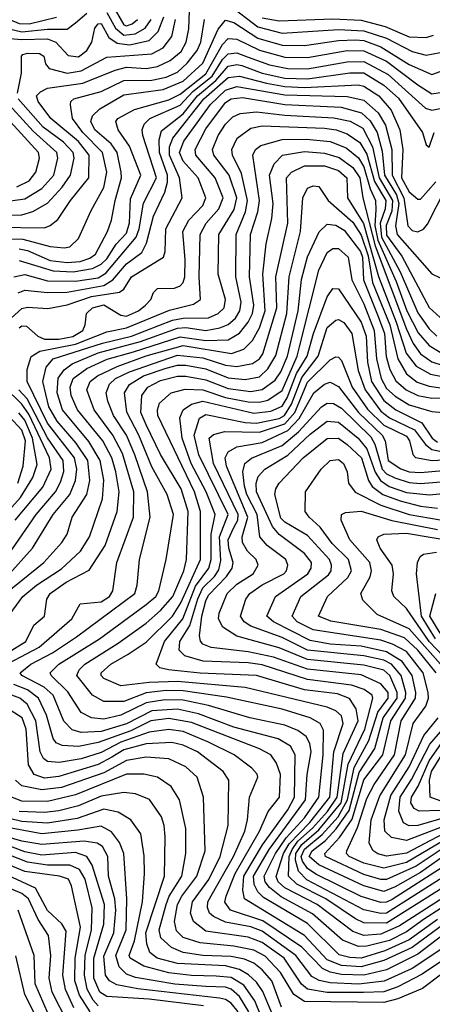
# Model space of a CAD drawing. Extents: x 501367 to 657802, y 482273 to 547541.
# Tile 147 of 256: x 547927 to 549387, y 534492 to 537975. Entities that reach past the tile are written whole.
import ezdxf

# ---------------------------------------------------------------- set-up
doc = ezdxf.new("R2010")
doc.units = 0

msp = doc.modelspace()

# ---------------------------------------------------------------- linework, layer by layer
at = {"layer": '0CON20XD'}
for points in [[(547845, 537240.3), (548015, 537238.8), (548035, 537246.1), (548061.9, 537268.2), (548106.5, 537335), (548171.5, 537415), (548173.3, 537495), (548135, 537543.4), (548037.3, 537625), (547992.2, 537685), (547987.1, 537705), (548000.4, 537719.6), (548025, 537731.8), (548150.5, 537749.5), (548264.5, 537795.5), (548305, 537806.6), (548375, 537802.3), (548415, 537809.4), (548459.8, 537830.2), (548498, 537862), (548515.7, 537895), (548525, 537942), (548532.5, 538135)], [(547855, 537950.3), (547935, 537931.5), (548025, 537941.2), (548095, 537940.7), (548125, 537963.4), (548165, 537997.6)], [(548235, 537999.8), (548266, 537945), (548295, 537920.3), (548335.5, 537924.5), (548370.9, 537945), (548391.6, 537975)], [(548251.7, 538031.7), (548295, 537956.1), (548305, 537952.6), (548325, 537959.6), (548344.3, 537975)], [(548665, 538029.1), (548769.7, 537949.7), (548855, 537927.2), (549055, 537939.7), (549144.7, 537935.3), (549225, 537909.1), (549315, 537862.1), (549365, 537849.1), (549415, 537858)], [(547855, 537990.3), (547925, 537960.9), (547960.2, 537959.8), (548056.8, 537983.2)], [(547855, 537200.4), (547938.6, 537198.6), (548035, 537172.6), (548085, 537167.5), (548105, 537171.3), (548135, 537201.1), (548179.4, 537299.4), (548225, 537381.5), (548234.9, 537435), (548219.5, 537505), (548150.7, 537575), (548114.1, 537625), (548106.7, 537673.3), (548108.2, 537685), (548118.9, 537695), (548215, 537720.7), (548295, 537759.3), (548395, 537760.3), (548445, 537771.5), (548485, 537789.2), (548519.7, 537820.3), (548554.9, 537865), (548567.3, 537895), (548581.2, 537975)], [(547865, 537910.9), (547935, 537904.6), (548025, 537907.3), (548055.2, 537895), (548098.3, 537848.3), (548135, 537842.9), (548164.8, 537865), (548181.7, 537895), (548192.5, 537945), (548205, 537959.6), (548215, 537960.7), (548242.1, 537912.1), (548272.1, 537892.1), (548315, 537886), (548385, 537901.4), (548417.4, 537932.6), (548436.9, 537985)], [(547918.8, 537715), (547933.9, 537785), (547933.8, 537845), (547938.6, 537851.4), (547955, 537856.7), (547996.7, 537855), (548012.5, 537845), (548017.9, 537817.9), (548031.4, 537801.4), (548095, 537784.9), (548145, 537793.1), (548235, 537842.4), (548395, 537853.4), (548435.1, 537874.9), (548465.3, 537914.7), (548478.8, 537975)], [(547925, 537163.6), (547955, 537157.8), (548035, 537122.8), (548095, 537115.2), (548140.7, 537119.3), (548175, 537131.1), (548194.8, 537145), (548237.2, 537225), (548252.4, 537265), (548264.6, 537335), (548287.3, 537415), (548286.5, 537435), (548271.4, 537505), (548250.5, 537535), (548192.7, 537585), (548179, 537615), (548184.1, 537635), (548210.3, 537659.7), (548295, 537709.1), (548435, 537727.6), (548505, 537757.5), (548575, 537820.8), (548628.7, 537941.3), (548655, 537972.8), (548685, 537964.6), (548769.4, 537909.4), (548855, 537884.9), (548935, 537882.7), (549055, 537901), (549115, 537903.3), (549145, 537900.9), (549205, 537879.1), (549305, 537816.4), (549385, 537780.3), (549415, 537791.8)], [(548785, 537980.9), (548845, 537970.1), (549035, 537977.9), (549135, 537973), (549220.4, 537950.4), (549305, 537913.5), (549365, 537911.2), (549390.6, 537919.4)], [(547925, 537122.6), (548045, 537086.1), (548116.8, 537083.2), (548185, 537094.9), (548215, 537109.6), (548235, 537128.5), (548268.8, 537181.2), (548305, 537220), (548315.5, 537255.5), (548319, 537341), (548356, 537425), (548315, 537527.8), (548275.8, 537585), (548266.8, 537615), (548274.6, 537625), (548332.7, 537657.3), (548455, 537691.4), (548495, 537711), (548585, 537783.3), (548645, 537887), (548665, 537907.5), (548695, 537905.1), (548775, 537866.3), (548865, 537842.4), (548945, 537840.3), (549085, 537865.5), (549145, 537864.5), (549225, 537827.7), (549335, 537744.3), (549385, 537712.2), (549415, 537716.7)], [(547906.1, 537065), (547945, 537073.4), (548025, 537051.4), (548125, 537049.6), (548205, 537061.7), (548232.1, 537077.9), (548339.4, 537205), (548349.9, 537235), (548365, 537326.1), (548411.6, 537415), (548363.2, 537565), (548360.7, 537585), (548367, 537605), (548387.4, 537625), (548495, 537672), (548540, 537720), (548607.4, 537775), (548645, 537834), (548665, 537854.2), (548695, 537857.3), (548735, 537842.5), (548811.3, 537815), (548875, 537801.8), (548945, 537800.3), (549085, 537825.9), (549145, 537826.3), (549230.3, 537780.3), (549362, 537662), (549385, 537654.1), (549415, 537659.9)], [(547922, 537008), (547945, 537018.1), (548025, 537009.2), (548095, 537010.8), (548225, 537034.8), (548256.1, 537053.9), (548305, 537110.6), (548358.7, 537151.3), (548376.1, 537183.9), (548400.9, 537279.1), (548440.5, 537365), (548449.7, 537400.3), (548449.6, 537425), (548421.2, 537505), (548420.6, 537549.4), (548429.2, 537580.9), (548505, 537641.8), (548556.2, 537705), (548621, 537759), (548665, 537810.4), (548695, 537816.3), (548712.3, 537812.3), (548784.7, 537785), (548865, 537767.5), (548945, 537765.4), (549095, 537787.1), (549145, 537786.1), (549215, 537743.1), (549266.6, 537696.6), (549352.2, 537575), (549365, 537532.5), (549375, 537523.3), (549393.6, 537575)], [(547885, 536908.3), (547935, 536952.7), (547955, 536958), (548026.4, 536953.6), (548095, 536966.4), (548181.3, 536995), (548279.7, 537010.3), (548295, 537021.5), (548322.6, 537065), (548435.4, 537134.6), (548441.9, 537155), (548443.6, 537235), (548502, 537345), (548492.2, 537415), (548456.6, 537495), (548457.4, 537525), (548468.4, 537555), (548578.8, 537695), (548665, 537769.7), (548705, 537775.3), (548799.9, 537749.9), (548865, 537738.3), (548935, 537734.5), (549124.3, 537744.3), (549145, 537738.9), (549197.8, 537705), (549241.5, 537655), (549272.3, 537585), (549282.4, 537515), (549277.5, 537415), (549305, 537365.2), (549335, 537339.6), (549345, 537340.2), (549398.6, 537401.4)], [(547925.1, 536884.9), (547935, 536892.2), (547951.1, 536891.1), (547991.7, 536855), (548015, 536844.1), (548065, 536844.5), (548115, 536853.6), (548150, 536875), (548158.8, 536895), (548163.7, 536935), (548185, 536955.4), (548225, 536966.3), (548285, 536929.5), (548305, 536926.5), (548347.1, 536945), (548371.7, 536965), (548391.3, 536985), (548400.8, 537009.2), (548415, 537024.4), (548475, 537024.7), (548495, 537033.1), (548505, 537044.7), (548511.3, 537065), (548512.2, 537125), (548503.9, 537225), (548524.9, 537265.1), (548575, 537317.5), (548585.2, 537345), (548558.5, 537415), (548505, 537473.8), (548492.3, 537505), (548507.9, 537545), (548602.4, 537675), (548655, 537725.8), (548695, 537738.5), (548865, 537708.6), (549085, 537703), (549145, 537690.5), (549194.8, 537644.8), (549221.1, 537601.1), (549243.6, 537515), (549244.3, 537425), (549285.8, 537345), (549300, 537245), (549315, 537228.4), (549335, 537223.8), (549355, 537233.5), (549369.2, 537250.8), (549435, 537378.4)], [(547665, 537302.4), (547945, 537340.5), (548005, 537377.7), (548047.6, 537425), (548062.2, 537485), (548058.7, 537505), (547975, 537580.3), (547865, 537700)], [(547917, 537383), (547960.8, 537405), (547984.1, 537435), (547997.7, 537485), (547994.1, 537505), (547819.1, 537695)], [(547825, 537281.3), (547935, 537284.6), (547973.4, 537296.6), (548025, 537326), (548077.4, 537382.6), (548107, 537425), (548120.1, 537485), (548116, 537505), (548081.7, 537541.7), (548010.3, 537595), (547922.2, 537695)], [(547890.5, 536015), (547972, 536105), (548045.5, 536225), (548104.6, 536295), (548124.6, 536345), (548129.8, 536385), (548120.6, 536425), (548025, 536548), (547953.3, 536695), (547953, 536737), (547967.1, 536782.9), (547998, 536802), (548125, 536826.4), (548235, 536870.5), (548305, 536884.7), (548457.5, 536947.5), (548542.1, 536967.9), (548567.2, 536985), (548562.4, 537065), (548565.2, 537215), (548587.2, 537255), (548631.9, 537305), (548646.9, 537345), (548618.8, 537415), (548549.8, 537495), (548548.3, 537515), (548585, 537588.7), (548655, 537681.3), (548675, 537694.3), (548715, 537698.9), (548865, 537674.5), (549064.7, 537664.7), (549135.7, 537645.7), (549167.1, 537617.1), (549191.4, 537575), (549209.8, 537509.8), (549217.6, 537425), (549260.3, 537355), (549268.5, 537325), (549256.8, 537245), (549262.2, 537215), (549385, 537076.2), (549415, 537061.5)], [(547876.5, 535945), (548013, 536055), (548076.7, 536125), (548095.2, 536155), (548113.1, 536215), (548164.5, 536295), (548174.9, 536345.1), (548168.7, 536415), (548127, 536477), (548059.4, 536555), (548030.6, 536605), (548009.1, 536695), (548020.2, 536745), (548045.3, 536774.7), (548220.1, 536829.9), (548322.5, 536855), (548467.7, 536912.3), (548505, 536919.3), (548595, 536920), (548629.2, 536935), (548650, 536955), (548655.5, 536985), (548629.6, 537075), (548632, 537215), (548686.2, 537303.8), (548694.7, 537345), (548667.5, 537425), (548613.5, 537495), (548609.4, 537515), (548629.4, 537565), (548655, 537605.2), (548680.9, 537630.9), (548707.3, 537642.7), (548765, 537648.6), (548865, 537637), (549038, 537628), (549095.8, 537615.8), (549140.3, 537590.3), (549175.3, 537525.3), (549198.9, 537415), (549245.8, 537335), (549243.3, 537296.8), (549223.3, 537246.7), (549225, 537212.3), (549278.6, 537138.6), (549375, 536956.2), (549415, 536920.9)], [(547880.4, 535855), (547938.1, 535935), (547987, 535975), (548075, 536032.4), (548142.7, 536095), (548173.7, 536145), (548220.5, 536279.5), (548224.3, 536345.7), (548212.3, 536415), (548172.1, 536482.1), (548079.1, 536595), (548059.3, 536655), (548063.6, 536706.4), (548084.4, 536735.6), (548113.2, 536756.8), (548205, 536795.7), (548354, 536836), (548485, 536883.4), (548515, 536885.4), (548585, 536875.5), (548635.3, 536884.7), (548665, 536896.3), (548690.8, 536919.2), (548706.3, 536945), (548710.4, 536975), (548692.2, 537065), (548692.5, 537215), (548725.3, 537295), (548733.2, 537335), (548711.1, 537431.1), (548680, 537495), (548677.8, 537515), (548696.1, 537555), (548745, 537591), (548785, 537599.3), (549005, 537590.8), (549046.4, 537585), (549085, 537571.3), (549130.6, 537540.6), (549155, 537498.5), (549182.1, 537402.1), (549222.3, 537335), (549219.9, 537305), (549202.4, 537255), (549207, 537205), (549273.2, 537083.2), (549335, 536937.5), (549375, 536881), (549402.9, 536855)], [(547884.3, 535735), (547949.3, 535775), (547977.1, 535832.9), (548014.5, 535865), (548023.3, 535925), (548035.2, 535945), (548091.4, 535985), (548172.9, 536027.1), (548229.4, 536115), (548271.9, 536235), (548278.8, 536305), (548267.4, 536375), (548252.7, 536425), (548221.2, 536485), (548131.9, 536595), (548108.7, 536645), (548105.1, 536675), (548116.4, 536705), (548165, 536740.3), (548236.6, 536773.4), (548329.6, 536800.4), (548495, 536853.2), (548585, 536840.4), (548665, 536841.8), (548704.6, 536865.4), (548734.9, 536905), (548750.3, 536935), (548755.5, 536965), (548740.2, 537065), (548743.6, 537215), (548769.2, 537295), (548774.9, 537335), (548751.5, 537495), (548761.2, 537515), (548780.2, 537529.8), (548855, 537550.5), (548942.2, 537552.2), (549025, 537543.3), (549081.7, 537521.7), (549125, 537486.3), (549144.5, 537454.5), (549166.5, 537376.5), (549185.7, 537335), (549187.4, 537302.6), (549183.5, 537246.5), (549194.2, 537194.2), (549258.8, 537048.8), (549296.4, 536945), (549337, 536867), (549375, 536822.7), (549415, 536798.7)], [(547843.1, 535675), (547996.2, 535755), (548111.7, 535855), (548141.2, 535908.8), (548215, 535915.2), (548244.8, 535935), (548256.7, 535955), (548270.2, 536055), (548329.3, 536215), (548330.7, 536305), (548290.4, 536440.4), (548256.6, 536505), (548190.5, 536595), (548164.8, 536665), (548176.3, 536695), (548202.3, 536715), (548271.5, 536748.5), (548375, 536785.7), (548505, 536821.7), (548675.8, 536794.2), (548720.5, 536809.5), (548750.5, 536839.5), (548775, 536884.7), (548795.7, 536945), (548787.7, 537075), (548798.5, 537181.5), (548818.6, 537271.4), (548824.1, 537325), (548810.7, 537425), (548827.2, 537465), (548856.9, 537495), (548935, 537508.1), (549005, 537502.4), (549056.6, 537486.6), (549105, 537452.1), (549130.4, 537415), (549141, 537345), (549184.1, 537175), (549295, 536880.3), (549319, 536829), (549345, 536792.7), (549384.5, 536764.5), (549425, 536751.6)], [(549415, 534766.2), (549315, 534693.4), (549215, 534647.2), (549135.2, 534624.8), (549065, 534629.2), (549015, 534649.4), (548935, 534735.1), (548722.1, 534865), (548716, 534896), (548719.5, 534945), (548786.1, 535056.1), (548875, 535179.7), (548898.6, 535225), (548901.5, 535375), (548884.9, 535404.9), (548841.2, 535431.2), (548685, 535471.9), (548559.9, 535519.9), (548485, 535535.4), (548395, 535530.4), (548305, 535484.1), (548215, 535457.1), (548145, 535453.3), (548112.4, 535462.4), (548083.6, 535493.6), (548045.4, 535585.4), (548013.6, 535613.6), (547934.7, 535655), (547929.2, 535665), (547967, 535695), (548043.1, 535735), (548128.2, 535791.8), (548334.3, 535945), (548342.6, 535975), (548350.6, 536065), (548389.1, 536215), (548378.9, 536305), (548334.7, 536435), (548305.2, 536504.8), (548258.8, 536575), (548239, 536625), (548232.6, 536655), (548244.8, 536685), (548266.3, 536705), (548315, 536729.5), (548485, 536788), (548575, 536778.3), (548655, 536752.7), (548695, 536748.1), (548751, 536759), (548775, 536774.8), (548787, 536793), (548836.5, 536955), (548833, 537065), (548875.6, 537255), (548871.2, 537415), (548888.4, 537435), (548935, 537457.5), (549005, 537457.3), (549055, 537441.6), (549083.7, 537415), (549087.1, 537345), (549143.6, 537253.6), (549195.9, 537065.9), (549259.2, 536905), (549294.7, 536794.7), (549329.4, 536749.4), (549380.5, 536720.5), (549435, 536710.3)], [(549405, 534792.5), (549305, 534720.7), (549218.5, 534681.5), (549135, 534655.3), (549095, 534657.4), (549057.5, 534667.5), (548945, 534777.8), (548789.7, 534869.7), (548769.8, 534889.8), (548756, 534916), (548753.8, 534945), (548810, 535040), (548937.9, 535215), (548944, 535305), (548958.6, 535385), (548953.8, 535415), (548939.9, 535439.9), (548910.6, 535460.6), (548865, 535479.3), (548741.5, 535505), (548595, 535549.5), (548505, 535568.2), (548440.6, 535569.4), (548375, 535558.1), (548285, 535514.5), (548225, 535501.1), (548181.4, 535505), (548144, 535524), (548097.4, 535597.4), (548038, 535655), (548035.2, 535665), (548065.8, 535695), (548208.9, 535785), (548375, 535906.1), (548408.8, 535935), (548419.7, 535955), (548445.2, 536065), (548471.1, 536225), (548448.3, 536295), (548395, 536392.6), (548348.4, 536505), (548306.3, 536586.3), (548298.2, 536655), (548316.1, 536683.9), (548365, 536714.7), (548445, 536742.5), (548485, 536752.3), (548515, 536752.4), (548585, 536739.4), (548665, 536708.4), (548725, 536701.8), (548775, 536711.7), (548805, 536739.7), (548833.1, 536786.9), (548871.6, 536935), (548880.2, 537065), (548920.4, 537225), (548928.8, 537345), (548945, 537378.2), (548965, 537386.5), (548985.8, 537385), (549018.8, 537335), (549105, 537257.9), (549135, 537212.2), (549159.6, 537139.6), (549175.4, 537045.4), (549236.3, 536895), (549264.1, 536775), (549295, 536721.9), (549332.9, 536692.9), (549375, 536678.4), (549425, 536671)], [(549415, 534830.3), (549359.3, 534795), (549295, 534748.2), (549235, 534718.1), (549155, 534697.6), (549125, 534696.4), (549068.9, 534718.9), (548962.7, 534812.7), (548852.2, 534872.2), (548810.5, 534905), (548795.3, 534925), (548791.8, 534945), (548832.3, 535025), (548869.6, 535080.4), (548935, 535152.2), (548984.9, 535225), (549000.1, 535375), (549001.7, 535461.7), (548989.4, 535485), (548954.6, 535505), (548855, 535535.4), (548659, 535579), (548505, 535601.4), (548445, 535601.7), (548375, 535593.7), (548295, 535562.8), (548225, 535563.5), (548185, 535585.7), (548129.8, 535655), (548137, 535675), (548157.8, 535695), (548275, 535768.9), (548375, 535840.6), (548425, 535885.2), (548469.1, 535935), (548507.9, 536025), (548516.9, 536065), (548523.4, 536235), (548498.7, 536315), (548425, 536436.8), (548375, 536542), (548355.6, 536585), (548359.5, 536645), (548380.6, 536675), (548425, 536699), (548485, 536713.5), (548515, 536713.5), (548585, 536701.3), (548665, 536670.6), (548745, 536659.6), (548785, 536666.1), (548830.5, 536699.5), (548850.7, 536729.3), (548874.2, 536785), (548912.5, 536945), (548924.3, 537055.7), (548945, 537135.4), (548986.1, 537223.9), (549015, 537251.5), (549045, 537248.4), (549075, 537230.5), (549132.8, 537155), (549139.2, 537135), (549143.7, 537055), (549194.9, 536924.9), (549217, 536865), (549223.2, 536783.2), (549236.9, 536736.9), (549257.8, 536697.8), (549294.1, 536665), (549335, 536645.5), (549385, 536635.7), (549505, 536636.7)], [(549428.8, 534871.2), (549270.9, 534769.1), (549205, 534740.7), (549145, 534735.5), (549105, 534750.1), (548979.7, 534845), (548864.5, 534904.5), (548841.8, 534925), (548833.8, 534943.8), (548860.6, 535025), (548880.3, 535059.7), (548953, 535135), (549024.4, 535225), (549038.4, 535385), (549071.4, 535485), (549065, 535512.6), (549045, 535529.8), (549015, 535543.6), (548725, 535612.6), (548485, 535634.3), (548385, 535630.6), (548285, 535618.4), (548225, 535644.3), (548215.3, 535655), (548215.3, 535665), (548249.7, 535695), (548310.7, 535730.7), (548375, 535772.9), (548467.4, 535865), (548497.5, 535912.5), (548566.3, 536065), (548566.9, 536235), (548545.5, 536305), (548415.2, 536575), (548414.1, 536595), (548422, 536618), (548463.1, 536655), (548512.6, 536667.4), (548575, 536665.3), (548655, 536638.6), (548735, 536622.9), (548775, 536621.3), (548805, 536629), (548855, 536662.7), (548909.1, 536785), (548917.4, 536817.4), (548985, 537088.9), (549015, 537151.2), (549035, 537164.7), (549055, 537164.8), (549089.2, 537135), (549102.2, 537055), (549145, 536969.2), (549181.2, 536875), (549189.7, 536775), (549205.9, 536705), (549225, 536670.2), (549255, 536642.7), (549305, 536612.7), (549385, 536589.3), (549425, 536585.8)], [(549425, 534905.3), (549225, 534778.8), (549145, 534780.1), (549114.5, 534794.5), (549010.2, 534865), (548907.2, 534917.2), (548878.2, 534945), (548880.2, 535015), (548890.4, 535039.6), (548911.3, 535068.7), (548962.9, 535115), (549015.9, 535174.1), (549050.2, 535225), (549071.1, 535378.9), (549124.7, 535495), (549117.7, 535537.7), (549093.4, 535573.4), (549050.8, 535590.8), (548934.5, 535604.5), (548764.9, 535654.9), (548565, 535663.6), (548453.3, 535675), (548422.7, 535682.7), (548410, 535695), (548439.1, 535775), (548504.3, 535855), (548548.9, 535971.1), (548596.4, 536035), (548604.9, 536065), (548604.4, 536154.4), (548618.1, 536225), (548586.3, 536305), (548534, 536405), (548501.5, 536495), (548493.8, 536566.2), (548504.8, 536595), (548535.3, 536614.7), (548575, 536625.5), (548755, 536583.4), (548815, 536590), (548855, 536608.2), (548872.9, 536637.1), (548906.7, 536723.3), (548944.4, 536785), (548966.6, 536865), (549015, 536994.5), (549035, 537023.6), (549055, 537022.3), (549135.2, 536905.2), (549152.8, 536855), (549157, 536763), (549172.1, 536695), (549215, 536627.4), (549257.8, 536595), (549349.1, 536549.1), (549385.8, 536495), (549405, 536480.7)], [(549425, 534941.3), (549225, 534814.9), (549205, 534813.2), (549145, 534826), (548942.7, 534932.7), (548913.4, 534963.4), (548902.4, 535002.4), (548904.1, 535025), (548925, 535057.4), (548985, 535108.8), (549064.2, 535205), (549089, 535340.9), (549148.5, 535465), (549176.5, 535575), (549173.7, 535585), (549145.1, 535605.1), (549101.2, 535621.2), (548945, 535640.5), (548785, 535692.4), (548735, 535699.8), (548576, 535706), (548511.3, 535725), (548491.5, 535745), (548493.4, 535775), (548528.5, 535831.5), (548556.7, 535926.7), (548575, 535965.1), (548616, 536005), (548631.4, 536028.6), (548638.3, 536061.7), (548633.8, 536145), (548664.5, 536225), (548560.4, 536435), (548543.8, 536505), (548563.7, 536565), (548585, 536577.6), (548725, 536550.3), (548765, 536548), (548845, 536564.6), (548864.2, 536575), (548888.7, 536615), (548925, 536709.4), (548982.9, 536785), (549015, 536886.1), (549045, 536911.7), (549055, 536914), (549074, 536904), (549101.7, 536865), (549123.8, 536733.9), (549149.3, 536665), (549205, 536590.2), (549235, 536566.8), (549323.5, 536523.5), (549362.1, 536472.1), (549384.7, 536454.7), (549425, 536446.1)], [(549425, 534977.9), (549245, 534862.8), (549225, 534852.8), (549205, 534852.5), (549135, 534873.6), (548975, 534952.5), (548945, 534972.7), (548927.9, 534997.9), (548923.1, 535015), (548935, 535040.9), (548997.5, 535092.5), (549053.8, 535155), (549087.1, 535215), (549110.4, 535329.6), (549162.5, 535425), (549194.1, 535525.9), (549230.8, 535575), (549229.9, 535595), (549205, 535626.1), (549135, 535657.3), (548945, 535677), (548825, 535720.4), (548735, 535738.7), (548604.6, 535754.6), (548575, 535765.3), (548566.3, 535776.3), (548563.4, 535795), (548571, 535865), (548585, 535919.3), (548595, 535938.8), (548659, 536005), (548678.6, 536035), (548682, 536055), (548666.3, 536105), (548664.7, 536135), (548685, 536178.3), (548698.2, 536205), (548700.4, 536225), (548612.8, 536405), (548597.8, 536495), (548612.2, 536507.8), (548652.3, 536517.7), (548775, 536515.3), (548865, 536545.1), (548900.5, 536585), (548945, 536692.6), (549025, 536771.1), (549045, 536782), (549055, 536781.1), (549065, 536768.7), (549102.8, 536675), (549157.5, 536597.5), (549215, 536541), (549295, 536501.4), (549305.4, 536485), (549317.2, 536437.2), (549326.6, 536426.6), (549386, 536416), (549505, 536422)], [(547911.1, 536205), (548009, 536321), (548037.9, 536385), (548032.7, 536425), (547959.4, 536579.4), (547935, 536615), (547872.8, 536675)], [(549425, 535015.2), (549345, 534958.7), (549255, 534907.5), (549215, 534890.9), (549145, 534910.7), (548985, 534985.5), (548950.7, 535015), (548962.1, 535035), (549008.3, 535071.7), (549047.1, 535112.9), (549092.5, 535177.5), (549127.6, 535312.4), (549183.7, 535396.3), (549212.3, 535505), (549262.2, 535575), (549262.2, 535595), (549236.5, 535655), (549215, 535673.5), (549145, 535691.6), (548945, 535711.2), (548845, 535752.5), (548695, 535794.2), (548645.9, 535825.9), (548630.6, 535855), (548632.6, 535875), (548660.5, 535945), (548695, 535977.7), (548753.3, 536015), (548770.3, 536045), (548763.7, 536065), (548732.7, 536095), (548714.8, 536125), (548713.8, 536145), (548734.5, 536215.5), (548659, 536395), (548654.4, 536425), (548665, 536446.2), (548695.7, 536464.3), (548785, 536479.7), (548875, 536521.6), (548916, 536564), (548967.5, 536655), (549005, 536685.2), (549025, 536692.2), (549055, 536676.8), (549125.1, 536585.1), (549208.9, 536505), (549220.1, 536485), (549230.9, 536415), (549275.8, 536385.8), (549305, 536375.5), (549345, 536373.3), (549505, 536386.8)], [(547875.2, 536064.8), (547984.9, 536225), (548053.8, 536305), (548071.4, 536338.6), (548083.6, 536376.4), (548081.3, 536415), (548025, 536496.2), (547953.9, 536633.9), (547924.4, 536665)], [(549425, 535044), (549329.6, 534980.4), (549225, 534933.4), (549205, 534933.4), (549145, 534950.7), (549008.7, 535015), (549006.6, 535025), (549058.1, 535081.9), (549102.8, 535147.2), (549145, 535285.6), (549211.9, 535375), (549239.5, 535495), (549292, 535575), (549292.9, 535595), (549276, 535655), (549241.7, 535695), (549215, 535709.8), (549145, 535724.4), (548945, 535745.1), (548855, 535789), (548745, 535830), (548721.1, 535845), (548707.7, 535865), (548726.9, 535925), (548740.7, 535945), (548785, 535975.7), (548861.7, 536015), (548871.1, 536025), (548876.1, 536045), (548869, 536065), (548801.9, 536115), (548776.6, 536145), (548766.7, 536225), (548730.9, 536295), (548722.6, 536325), (548716.6, 536375), (548724, 536405), (548746.6, 536423.4), (548855, 536468), (548912.8, 536517.2), (548995, 536605.2), (549015, 536618.6), (549037, 536617), (549065, 536600.9), (549169, 536499), (549182.8, 536472.8), (549209.7, 536385), (549225, 536367.8), (549254.1, 536354.1), (549305, 536337.9), (549345, 536334.5), (549505, 536347.5)], [(547920.7, 536335), (547939.3, 536395), (547947.9, 536485), (547935, 536522.5), (547890.5, 536570.5)], [(547899.6, 536250.4), (547929.6, 536285), (547973.1, 536355), (547989.1, 536400.9), (547972.8, 536495), (547945, 536557.6), (547924.6, 536584.6)], [(549425, 535070.1), (549295, 534994), (549215, 534973.9), (549145, 534991.6), (549092.4, 535015), (549083.4, 535025), (549084, 535035), (549122, 535118), (549155, 535219.7), (549181, 535269), (549252.3, 535375), (549276.6, 535495), (549327.5, 535575), (549328.4, 535595), (549315.1, 535655), (549280.1, 535705), (549225, 535739.2), (549135, 535758.6), (549025, 535766.4), (548955, 535778.8), (548824.8, 535845), (548801.1, 535865), (548831.4, 535935), (548946.4, 536015), (548958.3, 536035), (548959.1, 536055), (548935, 536087.1), (548845, 536154.2), (548821.8, 536181.8), (548764.7, 536305), (548763.2, 536335), (548770.9, 536359.1), (548794.7, 536385), (548875.8, 536434.2), (548955, 536508.9), (549015, 536555.1), (549055, 536551.2), (549124.9, 536494.9), (549155, 536456.5), (549184.2, 536374.2), (549203.4, 536345), (549234.1, 536324.1), (549295, 536302.1), (549376.4, 536293.6), (549505, 536307.5)], [(549425, 535095.6), (549295, 535027.1), (549225, 535016.2), (549194.2, 535024.2), (549176.7, 535036.7), (549163.1, 535063.1), (549170.9, 535145), (549201, 535229), (549292, 535375), (549319, 535485), (549363.2, 535546.8), (549372.7, 535575), (549372.4, 535595), (549354.7, 535665), (549295, 535739.6), (549246.1, 535766.1), (549205, 535779.6), (548965, 535816.6), (548908.5, 535845), (548890.7, 535865), (548921.3, 535935), (549019, 536011), (549028.8, 536025), (549030, 536045), (549022.6, 536065), (548945, 536150.7), (548865, 536197.4), (548851.1, 536211.1), (548830, 536295), (548833, 536315), (548845.3, 536335), (548929.7, 536425), (549015, 536493.3), (549055, 536494.8), (549085, 536472.6), (549136.3, 536425), (549160.7, 536345), (549173.8, 536323.8), (549211.7, 536295), (549272.4, 536272.4), (549345, 536253.9), (549405, 536246.8)], [(549400.5, 535665), (549335, 535744.4), (549288.4, 535788.4), (549205, 535818), (549027.5, 535847.5), (548983.8, 535865), (549015.8, 535935), (549087.9, 536002.1), (549100.9, 536025), (549090, 536065), (549032.5, 536122.5), (548990.2, 536180.2), (548950.8, 536215), (548937.2, 536235), (548937.9, 536305), (548993.8, 536385), (549025, 536415.8), (549055, 536418.6), (549072.5, 536405), (549085.9, 536375), (549090.7, 536335), (549113.8, 536303.8), (549205, 536257.8), (549305, 536224.9), (549415, 536205.3)], [(549424.5, 535685), (549305, 535820.2), (549191.1, 535871.1), (549141.3, 535921.3), (549134.2, 535945), (549166.4, 536003.6), (549171.4, 536025), (549165.2, 536055), (549094.4, 536135), (549064.7, 536205), (549065, 536224), (549079, 536231), (549135, 536236.3), (549242.9, 536202.9), (549405, 536171.7)], [(549452.1, 535695), (549375, 535775.3), (549295, 535892.1), (549250, 535935), (549243.6, 535955), (549249.8, 536015), (549244.3, 536045), (549202.7, 536105), (549190.8, 536135), (549195.3, 536145), (549215, 536155.4), (549295, 536158.1), (549477.5, 536127.5)], [(549397.8, 535785), (549348.6, 535865), (549330.8, 536015), (549334.8, 536055.2), (549344, 536076), (549355.5, 536084.5), (549400.9, 536090.9)], [(549414.2, 535804.2), (549378.1, 535865), (549399.3, 535945)], [(549505, 534744.9), (549315, 534618.9), (549215.9, 534574.1), (549125, 534563.4), (549025, 534568.5), (548986.8, 534576.8), (548960.3, 534590.3), (548903.3, 534665), (548785, 534750.7), (548745, 534766.4), (548655, 534782.3), (548612.8, 534802.8), (548599, 534815), (548591.7, 534835), (548592.8, 534855), (548604.5, 534875.5), (548683.8, 535015), (548723.4, 535105), (548733.3, 535145), (548739.4, 535225), (548769, 535295), (548766.6, 535306.6), (548747.7, 535327.7), (548685.3, 535375), (548595, 535419.3), (548505, 535456.6), (548455, 535463.6), (548385, 535454.7), (548285, 535418.7), (548215, 535382.6), (548145, 535360.6), (548067.2, 535347.2), (548025, 535350.8), (548011.5, 535361.5), (547999.1, 535385), (547984.5, 535495), (547953.8, 535553.8), (547928.1, 535575), (547813.1, 535616.9)], [(549425, 534737.4), (549335, 534669.9), (549225, 534614.5), (549145, 534594.9), (549065, 534597.2), (549025, 534605.5), (548998.5, 534618.5), (548925, 534693.9), (548787.1, 534787.1), (548673.3, 534825), (548653.2, 534853.2), (548657.6, 534875), (548689.5, 534955), (548775.8, 535105), (548806.4, 535173.6), (548846.5, 535225), (548849.8, 535305), (548835.2, 535345.2), (548815.3, 535375), (548775.9, 535395.9), (548535, 535488.3), (548455, 535502.7), (548391.4, 535495), (548320.3, 535459.7), (548205, 535418), (548135, 535403.5), (548076.9, 535406.9), (548056.4, 535416.4), (548045, 535431.8), (548022.3, 535515), (547994, 535575), (547955, 535604.3), (547906.4, 535623.6)], [(549495, 534695.6), (549350.9, 534599.1), (549265, 534554.1), (549215, 534536.7), (549143.8, 534533.8), (549015, 534533.5), (548945, 534545.1), (548923.7, 534563.7), (548862.1, 534655), (548785, 534710.2), (548735, 534730), (548585, 534750.6), (548542.4, 534785), (548530.9, 534815), (548537.8, 534855), (548596.6, 534933.4), (548635.7, 535015), (548664, 535125), (548666.8, 535285), (548646.9, 535315), (548556.4, 535385), (548505, 535409.1), (548465, 535418), (548375, 535413), (548295, 535391.9), (548253.3, 535366.7), (548205, 535340.7), (548065, 535297.9), (548015, 535292.2), (547978.4, 535305), (547958.8, 535338.8), (547949.5, 535465), (547935.4, 535505.4), (547881, 535541)], [(549471.5, 535138.5), (549295, 535071.1), (549241.8, 535081.8), (549219.1, 535105), (549215.9, 535145), (549239.9, 535230.1), (549305, 535332.1), (549356.8, 535443.2), (549407.9, 535505)], [(549415, 535212), (549379.5, 535225), (549376.3, 535285), (549384, 535315), (549494.8, 535495)], [(549555, 535187.7), (549335, 535124.9), (549305, 535123.1), (549284.3, 535134.3), (549267.9, 535175), (549272.8, 535225), (549313.1, 535286.9), (549378, 535412), (549423.8, 535465)], [(549415, 535177.5), (549340, 535175), (549322, 535185), (549311, 535205), (549312.9, 535225), (549336.3, 535263.7), (549375, 535353.3), (549446.2, 535455)], [(549414.5, 534595), (549352.2, 534547.8), (549265, 534512), (549215, 534499), (548935, 534502.3), (548897.2, 534527.2), (548850, 534605), (548795, 534662.4), (548755, 534683.9), (548685, 534698.3), (548565, 534709.4), (548505, 534728.4), (548481.9, 534751.9), (548475.1, 534785.1), (548485.1, 534845), (548500.2, 534875), (548554.1, 534945), (548582.6, 535035), (548577.8, 535225), (548555.2, 535295), (548515, 535332.6), (548455, 535360.6), (548375, 535366.2), (548305, 535354.6), (548225, 535310.3), (548075, 535259.5), (548005, 535250.5), (547934.3, 535265), (547912, 535285)], [(548852.6, 534482.6), (548818.5, 534575), (548784.3, 534614.3), (548755, 534637.4), (548722.3, 534652.3), (548675, 534661.8), (548575, 534665.1), (548505, 534675.1), (548463.6, 534693.6), (548426.8, 534726.8), (548421, 534755), (548444.9, 534845), (548456.2, 534875), (548501.2, 534945), (548514.5, 535025), (548514.5, 535114.5), (548492.5, 535215), (548462.8, 535262.8), (548415, 535295.6), (548366.3, 535306.3), (548305, 535305.6), (548125, 535232.9), (548025, 535209.7), (547935, 535210.4), (547874.6, 535234.6)], [(548829, 534439), (548805.1, 534495.1), (548787.5, 534537.5), (548765, 534570.5), (548736.9, 534596.9), (548705.2, 534615.2), (548655, 534627.9), (548485, 534636.1), (548413.5, 534655), (548387, 534675), (548376.6, 534706.6), (548373.6, 534745), (548439.2, 534945), (548441.6, 535085), (548438.3, 535125), (548428.5, 535155), (548386.5, 535216.5), (548336.4, 535236.4), (548295, 535241.4), (548215, 535228.8), (548135, 535194.2), (548065, 535176.9), (548015, 535170.7), (547925, 535174.2)], [(548803.6, 534393.6), (548759.3, 534505), (548719.6, 534559.6), (548675, 534587.2), (548622, 534592), (548535, 534593.6), (548455, 534603.9), (548366.8, 534626.8), (548318, 534655), (548314.8, 534665), (548333.1, 534716.9), (548361.2, 534855), (548368.9, 534955), (548367.6, 535017.6), (548355.2, 535095), (548320, 535145), (548275, 535171.2), (548225, 535182.6), (548130.9, 535149.1), (548025, 535133), (547935, 535139.2), (547841.2, 535161.2)], [(548700, 534465), (548675, 534496.2), (548655, 534509.3), (548633.8, 534513.8), (548345, 534546.7), (548270.6, 534560.6), (548244.2, 534575), (548230.8, 534595), (548225, 534661.9), (548260, 534745), (548267.2, 534825), (548263.9, 534865), (548240.7, 534945), (548239.1, 535015), (548220.2, 535050.2), (548201.7, 535061.7), (548155, 535068.7), (548005, 535057), (547935, 535069.5), (547760.3, 535120.3)], [(548737.7, 534465), (548705, 534520.1), (548675.1, 534545.1), (548655, 534553.3), (548585, 534555.6), (548476.1, 534563.9), (548337, 534587), (548305, 534598.4), (548279.5, 534625), (548267.4, 534665), (548303.5, 534755), (548305.7, 534865), (548295.2, 535025), (548280.3, 535065), (548252.4, 535102.4), (548215, 535122.2), (548132.5, 535107.5), (548005, 535095.5), (547865, 535120.5)], [(548576.7, 534486.7), (548385, 534510.4), (548235, 534519.3), (548210.6, 534535), (548189.6, 534585), (548188.9, 534655), (548224.5, 534775), (548227.1, 534845), (548183.9, 534983.9), (548164.5, 535014.5), (548125, 535028.5), (548005, 535019.6), (547945, 535031.6), (547886.1, 535053.9)], [(548176.5, 534465), (548138.8, 534525), (548122.6, 534575), (548123.6, 534655), (548141.9, 534765), (548110.8, 534910.8), (548099.4, 534935), (548067.5, 534945), (547945, 534962.2), (547838.7, 535005)], [(548205, 534487), (548187, 534507), (548166.1, 534546.1), (548155.9, 534595), (548158.4, 534665), (548181.3, 534755), (548182.9, 534832.9), (548158.7, 534935), (548138.8, 534968.8), (548104.5, 534984.5), (548025, 534983.8), (547955, 534994.4), (547855, 535034.1)], [(548119.1, 534479.1), (548088.7, 534545), (548079.6, 534595), (548091.1, 534751.1), (548076.7, 534776.7), (548025, 534823.5), (547983.2, 534903.2), (547852.7, 534962.7)], [(548096.8, 534426.8), (548042.4, 534535), (548030.9, 534585), (548037.8, 534665), (548029.2, 534735), (547992.3, 534792.2), (547958.5, 534865), (547935, 534884.2), (547835.4, 534925)], [(548028.3, 534458.2), (547982.2, 534565), (547977.8, 534665), (547921.5, 534825)], [(548023, 534373), (547945, 534526.9), (547913.6, 534663.6)]]:
    msp.add_lwpolyline(points, dxfattribs=at)

doc.saveas('drawing.dxf')
